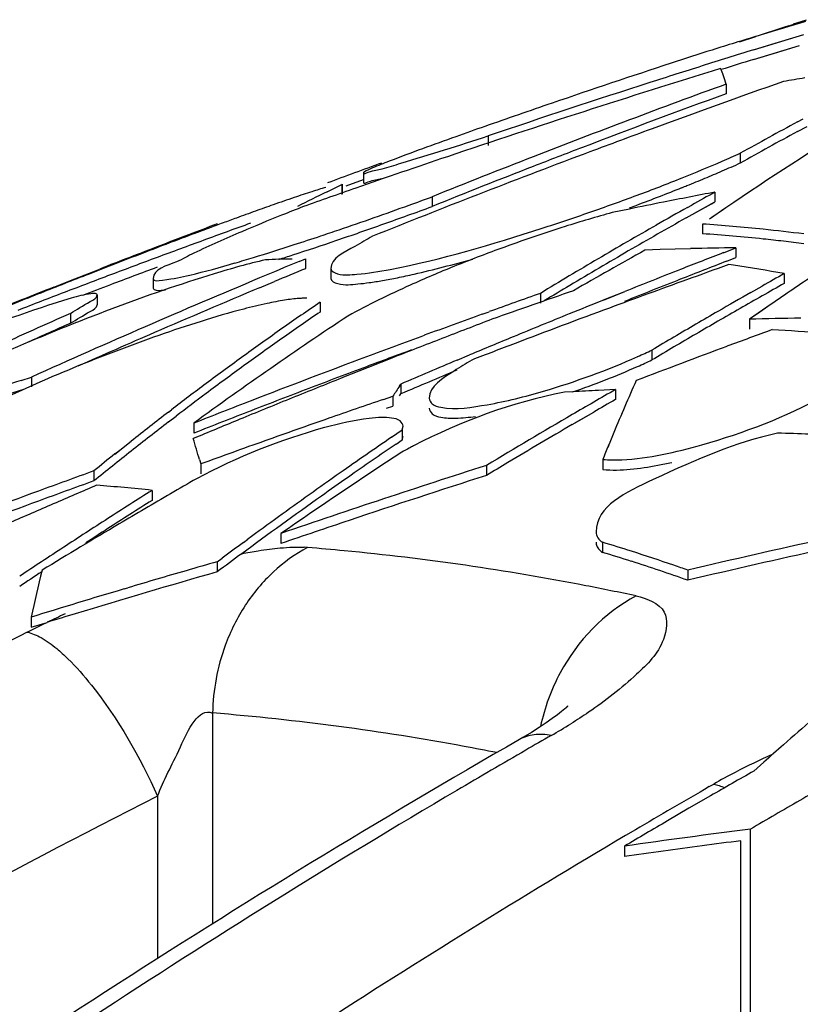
# Model space of a CAD drawing. Header units: millimetres. Extents: x 0 to 297, y 0 to 210.
# Tile 77 of 108: x 197.59 to 200.14, y 169.24 to 172.46. Entities that reach past the tile are written whole.
import ezdxf

# ---------------------------------------------------------------- set-up
doc = ezdxf.new("R2010")
doc.units = ezdxf.units.MM
doc.header["$LTSCALE"] = 16.335
doc.layers.get('0').update_dxf_attribs({"linetype": 'CONTINUOUS'})
doc.layers.add('08_SURFACES', color=7, linetype='CONTINUOUS')

msp = doc.modelspace()

# ---------------------------------------------------------------- linework, layer by layer
at = {"color": 9, "linetype": 'Continuous'}
for p, q in [((198.216, 170.1926), (198.216, 169.5036)), ((199.8393, 169.9519), (199.8537, 169.9603)), ((199.8393, 169.952), (199.8537, 169.9603)), ((198.0358, 169.9208), (198.0358, 169.3901))]:
    msp.add_line(p, q, dxfattribs=at)
at = {"color": 7, "linetype": 'Continuous'}
msp.add_line((199.2191, 170.1061), (199.2191, 170.106), dxfattribs=at)
msp.add_lwpolyline([(199.3707, 170.2081), (199.3728, 170.2108), (199.3767, 170.2153), (199.377, 170.2157), (199.3737, 170.2125), (199.3669, 170.2064), (199.3567, 170.1977), (199.3429, 170.1868), (199.326, 170.1743), (199.3063, 170.1604), (199.2838, 170.1454), (199.2583, 170.1294), (199.2302, 170.1125), (199.2191, 170.1061)], dxfattribs=at)
at = {"color": 9, "linetype": 'Continuous'}
for centre, radius, start, end in [((197.8657, 162.5692), 8.1909, 84.53014, 85.37333), ((197.8509, 162.4386), 8.3224, 79.0239, 84.51458), ((197.8189, 162.2644), 8.4995, 77.9008, 79.03567), ((198.8506, 170.1995), 0.6305, 146.8296, 153.4776), ((212.4139, 141.2903), 32.7085, 116.91036, 118.38316), ((198.8692, 170.1901), 0.6514, 153.4693, 159.9857), ((197.5559, 162.0641), 8.1553, 79.52931, 85.35697), ((198.2796, 171.9394), 2.098, 299.8163, 301.8534), ((213.9278, 144.6549), 29.3553, 119.8363, 120.02403), ((213.961, 144.5975), 29.4215, 120.02415, 120.53181), ((197.529, 161.9085), 8.3131, 78.79084, 79.54176), ((214.2583, 144.1107), 29.992, 120.5486, 125.90054), ((214.4868, 144.5744), 29.3013, 119.99293, 120.54), ((212.6946, 141.0516), 32.3777, 116.91988, 122.8628), ((214.7408, 144.1561), 29.7907, 120.55188, 125.10838)]:
    msp.add_arc(centre, radius, start, end, dxfattribs=at)
at = {"color": 7, "linetype": 'Continuous'}
msp.add_arc((214.1689, 144.063), 30.0289, 119.85763, 125.90367, dxfattribs=at)
at = {"color": 9, "linetype": 'Continuous'}
for points in [[(198.5264, 170.7334), (198.4859, 170.712), (198.4481, 170.6847), (198.4145, 170.6535)], [(198.4145, 170.6535), (198.3797, 170.6213), (198.3488, 170.5843), (198.3228, 170.5445)], [(199.6004, 170.575), (199.4959, 170.5209), (199.4076, 170.4277), (199.3521, 170.3239)], [(198.2571, 170.4131), (198.2315, 170.3428), (198.2175, 170.2673), (198.216, 170.1926)], [(199.3521, 170.3239), (199.3227, 170.2691), (199.301, 170.2095), (199.2875, 170.1487)]]:
    msp.add_open_spline(points, degree=3, dxfattribs=at)
for points, knots in [([(199.6004, 170.575), (199.6348, 170.5677), (199.7113, 170.5385), (199.6926, 170.4065), (199.5896, 170.3041), (199.5001, 170.2322), (199.4448, 170.1949)], [0, 0, 0, 0, 0.195868, 0.362689, 0.628259, 1, 1, 1, 1]), ([(197.6101, 170.4571), (197.626, 170.4536), (197.6604, 170.4381), (197.6905, 170.4163), (197.7065, 170.403)], [0, 0, 0, 0, 0.437514, 1, 1, 1, 1]), ([(197.7065, 170.403), (197.7127, 170.3979), (197.7251, 170.3871), (197.7371, 170.3758), (197.7432, 170.3698)], [0, 0, 0, 0, 0.48498, 1, 1, 1, 1]), ([(197.7432, 170.3698), (197.7706, 170.3429), (197.8884, 170.2073), (197.9783, 170.0493), (198.0358, 169.9208)], [0, 0, 0, 0, 0.214434, 1, 1, 1, 1]), ([(198.0358, 169.9208), (198.0576, 169.9759), (198.1, 170.052), (198.1688, 170.2115), (198.216, 170.1926)], [0, 0, 0, 0, 0.538279, 1, 1, 1, 1]), ([(199.4448, 170.1949), (199.4353, 170.1885), (199.4162, 170.1758), (199.3967, 170.1635), (199.3868, 170.1574)], [0, 0, 0, 0, 0.493375, 1, 1, 1, 1]), ([(199.3228, 170.1191), (199.3045, 170.1227), (199.2685, 170.1252), (199.2336, 170.1144), (199.2191, 170.1061)], [0, 0, 0, 0, 0.527674, 1, 1, 1, 1])]:
    msp.add_open_spline(points, degree=3, knots=knots, dxfattribs=at)
at = {"layer": '08_SURFACES', "color": 7, "linetype": 'Continuous'}
for p, q in [((200.1147, 172.4451), (200.1568, 172.4585)), ((200.0991, 172.4386), (200.1152, 172.4438)), ((200.0991, 172.4386), (200.1152, 172.4438)), ((199.9382, 172.3862), (199.9918, 172.4038)), ((199.9382, 172.3862), (199.9918, 172.4037)), ((199.9833, 172.3596), (200.1481, 172.4101)), ((200.0441, 172.3783), (200.1343, 172.4059)), ((199.8577, 172.3622), (199.8485, 172.3593)), ((199.8577, 172.3621), (199.8486, 172.3591)), ((199.9833, 172.3595), (200.0441, 172.3783)), ((199.9833, 172.3282), (200.1343, 172.3745)), ((199.9833, 172.3282), (200.0528, 172.3496)), ((200.0528, 172.3496), (200.1343, 172.3746)), ((199.8944, 172.2478), (199.8944, 172.2164)), ((200.1277, 172.1243), (200.1464, 172.1344)), ((200.1277, 172.1244), (200.1464, 172.1343)), ((200.1277, 172.0928), (200.1595, 172.1098)), ((200.1277, 172.0928), (200.1595, 172.1097)), ((199.1164, 172.0785), (199.1164, 172.0469)), ((199.4484, 172.0262), (199.4274, 172.0184)), ((199.4484, 172.0262), (199.4274, 172.0184)), ((199.9406, 172.0218), (199.9406, 171.9901)), ((198.6527, 171.9158), (198.7094, 171.9366)), ((198.7093, 171.9586), (198.7093, 171.9269)), ((198.5902, 171.8962), (198.6144, 171.9078)), ((198.6144, 171.9078), (198.6385, 171.9193)), ((198.6274, 171.914), (198.6385, 171.9193)), ((198.6385, 171.9193), (198.6393, 171.9208)), ((198.6385, 171.9193), (198.6385, 171.8875)), ((198.6393, 171.9208), (198.6393, 171.889)), ((198.934, 171.88), (198.934, 171.8482)), ((199.8577, 171.8949), (199.8577, 171.8631)), ((199.5781, 171.8395), (199.5222, 171.828)), ((199.7638, 171.8107), (199.8577, 171.8631)), ((199.7685, 171.8451), (199.782, 171.8527)), ((199.7685, 171.8451), (199.7821, 171.8527)), ((199.7956, 171.8285), (199.8462, 171.8567)), ((199.8932, 171.8432), (199.84, 171.8067)), ((199.8462, 171.8567), (199.8577, 171.8631)), ((199.8932, 171.8432), (199.8783, 171.8331)), ((199.7638, 171.8107), (199.7956, 171.8285)), ((199.8549, 171.8171), (199.84, 171.8068)), ((199.8783, 171.8331), (199.8549, 171.8171)), ((199.8167, 171.7907), (199.8167, 171.7588)), ((199.6786, 171.707), (199.6291, 171.705)), ((199.6786, 171.707), (199.6291, 171.705)), ((199.7281, 171.7086), (199.6786, 171.707)), ((199.7777, 171.71), (199.7281, 171.7086)), ((199.7777, 171.71), (199.7281, 171.7086)), ((199.8858, 171.697), (199.9265, 171.7128)), ((199.8858, 171.697), (199.9265, 171.7128)), ((199.9265, 171.7128), (199.9265, 171.6808)), ((198.4988, 171.6683), (198.5193, 171.6768)), ((198.4989, 171.6683), (198.5193, 171.6768)), ((198.5193, 171.6768), (198.5193, 171.6448)), ((199.8965, 171.6691), (199.9265, 171.6808)), ((199.8965, 171.6692), (199.9265, 171.6808)), ((197.7656, 171.6116), (197.8471, 171.6436)), ((197.7656, 171.6116), (197.8472, 171.6433)), ((198.6028, 171.645), (198.6028, 171.6129)), ((199.918, 171.6557), (199.9032, 171.6579)), ((197.6972, 171.5846), (197.7656, 171.6116)), ((197.6973, 171.5843), (197.7656, 171.6116)), ((198.0216, 171.613), (198.0216, 171.5809)), ((200.0845, 171.6286), (200.0845, 171.5965)), ((198.3694, 171.5823), (198.4185, 171.6028)), ((198.3694, 171.5823), (198.4185, 171.6028)), ((199.9755, 171.5669), (200.0121, 171.5878)), ((199.9755, 171.567), (200.0121, 171.5878)), ((197.8388, 171.5592), (197.8388, 171.5271)), ((199.2874, 171.5641), (199.2874, 171.532)), ((199.494, 171.5423), (199.5638, 171.5704)), ((199.494, 171.5424), (199.5638, 171.5704)), ((198.5676, 171.5353), (198.5676, 171.5031)), ((200.0412, 171.5283), (199.9705, 171.4793)), ((200.0412, 171.5283), (200.0048, 171.5031)), ((197.7513, 171.4986), (197.7513, 171.4664)), ((199.0974, 171.496), (199.1201, 171.5042)), ((199.0974, 171.496), (199.1202, 171.5042)), ((200.0048, 171.5031), (199.9705, 171.4793)), ((199.9705, 171.4793), (199.9705, 171.4471)), ((198.8018, 171.3525), (198.6389, 171.2878)), ((198.8018, 171.3525), (198.7244, 171.3219)), ((199.0152, 171.3457), (199.056, 171.3628)), ((199.0152, 171.3456), (199.0561, 171.3627)), ((199.6519, 171.3788), (199.6519, 171.3465)), ((198.7244, 171.3219), (198.6389, 171.2878)), ((197.5907, 171.2797), (197.6236, 171.2905)), ((197.5907, 171.2797), (197.6236, 171.2905)), ((197.6236, 171.2905), (197.6236, 171.2581)), ((198.8268, 171.2611), (198.8312, 171.2677)), ((198.8268, 171.2611), (198.8312, 171.2677)), ((198.8312, 171.2677), (198.8312, 171.2353)), ((198.7749, 171.2177), (198.8054, 171.2282)), ((198.7749, 171.2177), (198.8054, 171.2282)), ((198.8054, 171.2282), (198.8054, 171.1957)), ((198.8268, 171.2287), (198.8312, 171.2353)), ((198.8268, 171.2287), (198.8312, 171.2353)), ((199.3934, 171.2423), (199.3656, 171.2407)), ((199.5326, 171.2495), (199.4769, 171.2468)), ((199.5326, 171.2495), (199.5326, 171.2171)), ((198.7848, 171.1886), (198.8054, 171.1957)), ((198.0719, 171.1762), (198.0816, 171.1837)), ((198.0719, 171.1763), (198.0816, 171.1836)), ((198.0719, 171.1438), (198.0971, 171.1631)), ((198.0719, 171.1438), (198.0972, 171.1629)), ((199.4025, 171.1417), (199.4617, 171.1762)), ((199.4166, 171.15), (199.4617, 171.1762)), ((198.1545, 171.1398), (198.1545, 171.1072)), ((198.836, 171.118), (198.8383, 171.1295)), ((199.391, 171.1351), (199.4166, 171.15)), ((198.1721, 171.0974), (198.1528, 171.0894)), ((198.1721, 171.0973), (198.1528, 171.0894)), ((198.8007, 171.0938), (198.836, 171.118)), ((198.8007, 171.0939), (198.836, 171.118)), ((198.836, 171.118), (198.836, 171.0854)), ((198.836, 171.0854), (198.8383, 171.097)), ((197.8969, 171.039), (197.9494, 171.081)), ((197.9128, 171.052), (197.9494, 171.081)), ((198.8159, 171.0717), (198.836, 171.0854)), ((198.8159, 171.0717), (198.836, 171.0854)), ((197.8969, 171.0393), (197.9128, 171.052)), ((198.1731, 171.0206), (198.1771, 171.0065)), ((198.1731, 171.0206), (198.1771, 171.0065)), ((198.1771, 171.0065), (198.1771, 170.9738)), ((199.1109, 171.0016), (199.1109, 170.9689)), ((199.4914, 171.0214), (199.4914, 170.9888)), ((197.8276, 170.9836), (197.8276, 170.9509)), ((198.0181, 170.9202), (198.0181, 170.8875)), ((198.439, 170.7792), (198.439, 170.7463)), ((198.3167, 170.7501), (198.331, 170.7606)), ((198.3167, 170.7501), (198.331, 170.7606)), ((199.4907, 170.7506), (199.4907, 170.7177)), ((198.2313, 170.6869), (198.2473, 170.6988)), ((198.2313, 170.6869), (198.2473, 170.6988)), ((198.2313, 170.6869), (198.2313, 170.6539)), ((199.7691, 170.6595), (199.7691, 170.6265)), ((197.9265, 170.5981), (197.939, 170.6018)), ((197.6226, 170.5059), (197.6226, 170.4728)), ((197.6226, 170.4728), (197.6748, 170.4889)), ((200.0174, 170.0318), (199.9849, 170.0029)), ((200.0174, 170.0318), (199.9849, 170.0029)), ((199.8435, 169.9219), (199.773, 169.8811)), ((199.773, 169.8811), (199.7026, 169.84)), ((199.9736, 165.265), (199.9736, 169.8128)), ((199.9426, 165.3545), (199.9426, 169.775)), ((199.562, 169.7574), (199.562, 169.7234))]:
    msp.add_line(p, q, dxfattribs=at)
at = {"layer": '08_SURFACES', "color": 9, "linetype": 'Continuous'}
msp.add_lwpolyline([(197.6101, 170.4571), (197.621, 170.4626), (197.6318, 170.468), (197.6426, 170.4733), (197.6534, 170.4786), (197.6641, 170.4838), (197.6748, 170.4889)], dxfattribs=at)
at = {"layer": '08_SURFACES', "color": 7, "linetype": 'Continuous'}
for centre, radius, start, end in [((204.1454, 158.7878), 14.2354, 106.28188, 106.89269), ((208.3559, 146.8295), 26.9072, 107.87026, 108.11042), ((204.1701, 158.7063), 14.3207, 106.89273, 107.52567), ((204.1971, 158.621), 14.4101, 107.56391, 108.12258), ((210.0899, 139.7034), 34.1843, 107.19649, 107.49086), ((210.0896, 139.7031), 34.1545, 107.21143, 107.39693), ((209.6773, 140.3703), 33.3987, 107.0647, 108.67458), ((210.3722, 139.8813), 34.141, 108.18937, 108.87793), ((210.0918, 139.6974), 34.1906, 107.49086, 107.79073), ((210.0966, 139.6825), 34.2063, 107.79078, 108.72336), ((211.0215, 141.1767), 32.9489, 109.39213, 110.19066), ((201.9525, 161.191), 11.2224, 99.23217, 99.59763), ((210.3468, 143.5199), 30.5704, 109.9935, 111.25738), ((210.3418, 143.5286), 30.5309, 110.01037, 110.95112), ((208.3612, 145.7433), 27.9436, 108.86524, 109.34244), ((205.9233, 162.9896), 10.7121, 121.48238, 124.25863), ((206.3895, 160.481), 13.2204, 118.27145, 119.19607), ((211.032, 141.148), 32.9794, 110.19059, 110.56305), ((206.3913, 160.4569), 13.2146, 118.29383, 119.219), ((210.3626, 143.4738), 30.5896, 110.95094, 111.27472), ((209.6893, 140.3345), 33.4365, 108.67443, 109.2171), ((211.0495, 141.1017), 33.029, 110.60211, 111.88402), ((210.3797, 143.435), 30.6614, 111.25711, 111.91884), ((197.7694, 176.9077), 5.3467, 291.7492, 293.27), ((198.2297, 175.8336), 4.1782, 293.291, 294.1725), ((211.8395, 136.1223), 38.1752, 110.02367, 110.30661), ((210.3801, 143.4291), 30.6376, 111.27481, 111.93764), ((198.2284, 175.8013), 4.1781, 293.3065, 294.1924), ((197.2763, 178.1388), 6.673, 290.40997, 291.76487), ((209.6939, 140.3213), 33.4504, 109.21708, 109.52678), ((197.2738, 178.1078), 6.6745, 290.42179, 291.77639), ((197.525, 177.4735), 5.9924, 291.79528, 291.96526), ((200.7024, 165.3524), 6.892, 108.78857, 109.39217), ((200.8006, 167.3358), 5.0679, 115.8596, 117.0802), ((194.3476, 184.3246), 13.2629, 289.88172, 290.23113), ((197.0376, 178.7742), 7.3517, 289.78784, 290.42703), ((203.7338, 151.572), 20.6892, 100.7982, 101.27171), ((207.7013, 157.7218), 16.1987, 118.96077, 119.26697), ((201.8811, 163.2698), 9.2155, 111.43653, 111.91438), ((194.5129, 183.8591), 12.7689, 288.80713, 289.8947), ((194.346, 184.2854), 13.2565, 289.88237, 290.24865), ((196.9692, 178.964), 7.5534, 289.16299, 289.78858), ((203.7403, 151.5392), 20.7227, 101.27167, 101.58704), ((197.0716, 178.644), 7.2476, 290.23771, 290.44071), ((207.7574, 157.6217), 16.3135, 119.32193, 119.73444), ((203.3803, 157.8598), 14.8488, 110.03222, 110.2124), ((201.146, 165.0868), 7.2555, 111.88398, 112.99796), ((194.4102, 184.1047), 13.0647, 289.15812, 289.88725), ((197.0512, 178.7186), 7.2947, 287.8957, 288.5385), ((200.6243, 167.8068), 4.1695, 105.3273, 107.5396), ((196.9712, 178.9577), 7.5468, 288.53717, 289.1643), ((207.76, 157.5989), 16.3069, 119.364, 119.74505), ((210.7612, 138.6059), 35.472, 110.68633, 111.01007), ((204.5209, 154.774), 18.1387, 110.37873, 110.5364), ((209.5294, 140.7481), 33, 109.82028, 110.10297), ((203.9885, 156.2076), 16.6094, 110.21204, 110.37902), ((194.9954, 182.4487), 11.2782, 288.47536, 288.79671), ((200.802, 167.2359), 4.7674, 107.5081, 108.8403), ((207.8129, 157.5246), 16.4253, 119.73441, 120.1176), ((199.4113, 165.9302), 5.8745, 84.0956, 86.04289), ((199.4071, 165.8895), 5.9153, 82.80389, 84.096), ((210.4969, 139.13), 34.8851, 110.71417, 111.01052), ((195.3922, 181.2587), 10.0238, 287.95946, 288.47978), ((194.7406, 183.1549), 12.0591, 288.77554, 289.15591), ((200.862, 167.0588), 4.9544, 108.8352, 110.1221), ((207.8132, 157.5058), 16.4141, 119.74506, 120.12697), ((199.4113, 165.9038), 5.869, 84.08997, 86.03913), ((199.4082, 165.8728), 5.9001, 83.44354, 84.09091), ((210.7616, 138.6049), 35.473, 111.01007, 111.35008), ((209.5337, 140.7362), 33.0126, 110.10297, 110.38523), ((196.0935, 179.084), 7.7388, 286.94605, 287.98418), ((195.2779, 181.5661), 10.3819, 287.95412, 288.79007), ((200.8065, 167.2066), 4.7965, 110.1072, 112.0634), ((207.868, 157.4297), 16.535, 120.1176, 120.49842), ((200.0275, 162.1254), 9.588, 90.60392, 91.49307), ((199.406, 165.8539), 5.9192, 82.79756, 83.44353), ((210.4991, 139.1243), 34.8912, 111.01052, 111.3224), ((209.5384, 140.7238), 33.0259, 110.38524, 110.66706), ((196.7211, 177.0308), 5.5919, 286.2836, 286.9272), ((198.5271, 168.6745), 3.0023, 90.979, 92.6372), ((195.8136, 179.9201), 8.6509, 287.62007, 287.93988), ((207.9245, 157.3338), 16.6464, 120.49842, 120.87686), ((208.7981, 155.2298), 18.8548, 119.09728, 119.91387), ((207.8683, 157.4108), 16.5239, 120.12697, 120.5097), ((211.9803, 140.4781), 33.4799, 111.17693, 111.43471), ((209.5386, 140.7209), 32.9986, 110.40289, 110.68502), ((210.9028, 141.7338), 32.4027, 112.50772, 112.75584), ((210.9012, 141.7344), 32.3719, 112.48801, 112.68117), ((200.5591, 167.8125), 4.1421, 112.04, 114.1874), ((207.9254, 157.314), 16.6363, 120.50971, 120.89322), ((211.9855, 140.465), 33.4939, 111.43471, 111.76891), ((211.9804, 140.4759), 33.4521, 111.17569, 111.45481), ((211.631, 138.7591), 34.9267, 109.62023, 109.86125), ((199.0996, 166.1116), 5.6042, 79.8783, 81.6027), ((210.9279, 141.6747), 32.4669, 112.75625, 114.19106), ((210.5008, 139.12), 34.8958, 111.32239, 111.60052), ((209.5433, 140.7107), 33.0399, 110.66706, 110.94846), ((198.3366, 173.9868), 2.4204, 281.528, 282.8443), ((207.982, 157.2375), 16.7585, 120.87686, 121.25296), ((211.9857, 140.4623), 33.4667, 111.45481, 111.79014), ((210.1078, 153.777), 20.473, 119.31336, 119.54585), ((208.6624, 158.9997), 15.2082, 123.88547, 124.20907), ((210.7632, 138.6008), 35.4775, 111.61028, 111.97887), ((209.5426, 140.7103), 33.01, 110.68501, 110.85612), ((210.9164, 141.6984), 32.411, 112.77545, 113.43566), ((207.9801, 157.2225), 16.7429, 120.89317, 121.22725), ((211.6322, 138.7557), 34.9303, 109.86126, 110.30167), ((210.11, 153.7583), 20.4625, 119.33689, 119.56952), ((210.5027, 139.1152), 34.901, 111.60053, 111.8942), ((209.548, 140.6986), 33.0529, 110.94846, 111.22945), ((211.0972, 138.3096), 35.2893, 109.55162, 109.8401), ((210.9086, 138.2808), 35.2265, 109.07687, 109.53571), ((210.1649, 153.6766), 20.5885, 119.66351, 120.00928), ((210.1588, 153.6723), 20.5614, 119.5697, 120.03337), ((208.7237, 158.9096), 15.3172, 124.20907, 124.53061), ((204.5208, 162.8031), 10.5684, 124.28409, 125.10734), ((211.6339, 138.7513), 34.935, 110.30167, 110.84119), ((211.9918, 140.4491), 33.511, 111.89755, 112.10486), ((209.1367, 145.8715), 28.0424, 113.95435, 114.49793), ((205.7974, 160.6877), 12.9482, 123.46036, 124.80951), ((204.5235, 162.7753), 10.5663, 124.30989, 125.13331), ((211.0976, 138.3085), 35.2905, 109.87931, 110.20684), ((211.9968, 140.437), 33.5241, 112.10487, 112.4426), ((210.2064, 153.6048), 20.6715, 120.00921, 120.24007), ((200.3257, 158.7934), 12.6909, 90.84542, 91.60395), ((209.1301, 145.8789), 28.0035, 113.97486, 114.28611), ((204.6571, 162.6092), 10.8054, 125.10733, 125.91668), ((211.6083, 138.8301), 34.953, 110.91793, 111.20569), ((210.2574, 153.5174), 20.7726, 120.24026, 120.70038), ((210.2087, 153.5859), 20.6611, 120.03318, 120.26423), ((210.9335, 141.6588), 32.4541, 113.43563, 113.91927), ((204.66, 162.5813), 10.8035, 125.1333, 125.9429), ((211.0974, 138.3091), 35.2898, 110.20684, 110.53426), ((211.6098, 138.8263), 34.957, 111.20569, 111.49319), ((212.0025, 140.4232), 33.5391, 112.4426, 112.70647), ((210.2427, 153.5277), 20.7285, 120.26423, 120.49475), ((211.937, 139.0076), 34.5491, 110.13384, 110.39469), ((199.4772, 161.9561), 9.5062, 85.55464, 86.5769), ((211.6351, 138.748), 34.9385, 110.84118, 111.09014), ((211.9391, 139.002), 34.555, 110.3947, 110.92112), ((210.277, 153.4694), 20.7961, 120.49475, 120.72476), ((204.7996, 162.4124), 11.0483, 125.91666, 126.71239), ((211.0977, 138.3082), 35.2907, 110.53427, 111.18874), ((211.0973, 138.3093), 35.2594, 110.29828, 110.55282), ((198.593, 173.6411), 2.498, 286.3785, 293.9055), ((198.7507, 173.2857), 2.1091, 293.8995, 295.2943), ((204.8028, 162.3844), 11.0467, 125.94288, 126.73895), ((211.0974, 138.3089), 35.2597, 110.55282, 110.88043), ((212.0091, 140.4074), 33.5562, 112.7821, 113.1234), ((198.5844, 173.6313), 2.5221, 288.6872, 293.8749), ((198.7503, 173.2524), 2.1084, 293.9185, 295.3159), ((206.0431, 160.3343), 13.3787, 124.80955, 126.13129), ((211.6121, 138.8205), 34.9632, 111.78045, 112.06746), ((212.0094, 140.4047), 33.529, 112.80348, 113.14374), ((205.6804, 146.5205), 26.0473, 108.09391, 108.39295), ((204.9434, 162.2195), 11.289, 126.71217, 127.43325), ((204.0397, 167.8454), 6.2322, 146.76482, 147.12671), ((207.0272, 167.9926), 8.1216, 156.13179, 157.43218), ((205.6805, 146.512), 26.0247, 108.09441, 108.41231), ((204.9371, 162.2043), 11.2715, 126.73841, 127.36163), ((211.0978, 138.3079), 35.2608, 110.88042, 111.20788), ((200.1599, 157.7109), 13.5531, 92.88842, 93.24194), ((211.1149, 151.0656), 23.271, 119.84897, 120.05029), ((211.0976, 138.3086), 35.2904, 111.18874, 111.51583), ((211.6136, 138.8167), 34.9674, 112.06746, 112.35424), ((209.9372, 138.674), 34.4048, 108.93162, 109.2475), ((211.1425, 151.0179), 23.3261, 120.05029, 120.25089), ((211.1171, 151.0492), 23.2582, 119.87331, 120.07494), ((205.1068, 162.0064), 11.5575, 127.49465, 128.26364), ((211.0976, 138.3085), 35.2601, 111.20788, 111.53521), ((211.2125, 150.8984), 23.4646, 120.25149, 121.04675), ((205.1106, 161.978), 11.5565, 127.52163, 128.2911), ((211.6146, 138.8142), 34.9701, 112.35424, 112.60661), ((209.938, 138.6718), 34.4072, 109.2475, 109.6173), ((211.2007, 150.9059), 23.4242, 120.2761, 120.874), ((199.121, 169.164), 2.0339, 105.3605, 118.0992), ((207.7225, 167.7012), 8.8756, 157.41758, 157.72315), ((199.6824, 158.3708), 12.7421, 87.35034, 88.29189), ((194.0597, 169.845), 4.2781, 15.9501, 16.91), ((209.9387, 138.6696), 34.4095, 109.6173, 109.80231), ((209.0168, 156.2009), 18.0601, 124.449, 125.09806), ((209.0037, 156.202), 18.025, 124.41651, 125.02067), ((199.5758, 169.7068), 1.5299, 117.3484, 117.9413), ((208.0112, 167.5829), 9.1875, 157.72312, 158.02144), ((205.2746, 161.7702), 11.8213, 128.29109, 129.04766), ((205.3067, 161.7538), 11.8797, 128.59006, 129.01867), ((209.9391, 138.6685), 34.4106, 109.80231, 109.9874), ((209.9251, 154.1207), 20.2345, 123.23761, 124.5864), ((199.5165, 169.8181), 1.4038, 117.9331, 119.0789), ((209.335, 138.9872), 33.6074, 107.71127, 108.91798), ((211.2578, 150.8101), 23.5357, 120.87369, 121.07146), ((199.4158, 172.3731), 1.3942, 280.5356, 282.4527), ((209.2239, 139.3643), 33.6103, 109.82031, 110.14853), ((209.1248, 156.047), 18.2482, 125.09762, 125.48614), ((209.3341, 138.9892), 33.574, 107.72783, 108.53271), ((209.224, 139.363), 33.5809, 109.8386, 110.16702), ((211.5912, 138.7269), 35.0236, 113.1237, 113.37546), ((197.4416, 165.5968), 5.3546, 83.819, 85.7674), ((210.5611, 149.4529), 24.823, 119.96396, 120.18903), ((209.101, 156.0629), 18.1947, 125.02026, 125.35791), ((209.2278, 139.3538), 33.6215, 110.14854, 110.8019), ((209.3978, 152.9118), 21.3026, 122.28912, 122.75045), ((210.6052, 149.3772), 24.9106, 120.18916, 120.63825), ((209.2462, 155.8592), 18.4448, 125.35943, 126.3593), ((209.2082, 155.93), 18.3918, 125.48614, 125.87183), ((209.2279, 139.3525), 33.592, 110.16704, 110.82096), ((211.5924, 138.724), 35.0269, 113.37546, 113.6267), ((209.3809, 152.9236), 21.256, 122.3149, 122.54598), ((209.4207, 152.8613), 21.3298, 122.54598, 122.77652), ((210.6806, 149.2502), 25.0584, 120.63848, 121.30958), ((209.478, 152.7871), 21.4508, 122.75046, 123.20958), ((209.2935, 155.8121), 18.5374, 125.87182, 126.25469), ((209.3364, 138.9822), 33.5814, 108.5327, 108.93576), ((209.4608, 152.799), 21.4039, 122.77652, 123.00652), ((209.3792, 155.6952), 18.6823, 126.30888, 126.57367), ((197.5793, 164.4473), 6.5867, 72.27225, 73.13064), ((206.668, 141.3731), 30.088, 102.39134, 103.25527), ((209.5604, 152.6612), 21.6013, 123.20958, 123.6665), ((209.392, 155.6603), 18.6915, 126.35776, 126.66263), ((197.579, 164.4198), 6.5816, 72.25464, 73.11449), ((197.5502, 164.3565), 6.6821, 71.0187, 72.27121), ((206.668, 141.3697), 30.0592, 102.4032, 103.26833), ((206.292, 142.4665), 29.3491, 105.9412, 106.14774), ((197.5559, 164.3476), 6.6575, 71.41423, 72.25465), ((209.5845, 152.6102), 21.6297, 123.46465, 123.6933), ((207.754, 168.2051), 10.3894, 166.33605, 167.2051), ((206.2997, 142.436), 29.3488, 105.95694, 106.90117), ((206.2968, 142.4498), 29.3665, 106.14776, 106.53525), ((197.5308, 164.2729), 6.7363, 70.59316, 71.41424), ((197.5246, 164.2816), 6.7613, 70.61208, 71.02031), ((206.3058, 142.4198), 29.3977, 106.56071, 107.17963), ((206.3558, 142.2508), 29.5423, 106.90091, 107.08861), ((199.2271, 167.2486), 3.5928, 114.5543, 115.5875), ((213.5295, 154.7979), 20.3629, 130.97103, 131.32967), ((213.6258, 154.6884), 20.5087, 131.32953, 131.57051), ((214.525, 144.4695), 29.3831, 119.65954, 119.97724), ((214.7215, 144.6219), 29.1904, 119.79811, 119.97993), ((214.7377, 144.5939), 29.2228, 119.97993, 120.16259), ((214.5803, 144.3741), 29.4934, 120.29445, 120.61118), ((214.7539, 144.566), 29.2551, 120.16259, 120.34609), ((203.0794, 145.1742), 24.8336, 97.18436, 98.1426), ((203.0781, 145.1768), 24.7972, 97.2641, 97.56014), ((203.0803, 145.1599), 24.8142, 97.56017, 98.15121)]:
    msp.add_arc(centre, radius, start, end, dxfattribs=at)
at = {"layer": '08_SURFACES', "color": 9, "linetype": 'Continuous'}
for centre, radius, start, end in [((198.4971, 170.3699), 0.3648, 85.3946, 87.1027), ((200.8871, 168.1492), 2.0853, 113.7721, 117.5197), ((200.7987, 168.3196), 1.8934, 117.5277, 119.9386)]:
    msp.add_arc(centre, radius, start, end, dxfattribs=at)
at = {"layer": '08_SURFACES', "color": 7, "linetype": 'Continuous'}
for points, knots in [([(199.8944, 172.2478), (199.8916, 172.257), (199.886, 172.2741), (199.8796, 172.2909), (199.8764, 172.2986)], [0, 0, 0, 0, 0.536176, 1, 1, 1, 1]), ([(199.1059, 172.1096), (199.0742, 172.0985), (198.9695, 172.0614), (198.865, 172.0237), (198.7927, 171.9957)], [0, 0, 0, 0, 0.302154, 1, 1, 1, 1]), ([(198.7698, 171.9714), (198.7904, 171.9771), (198.9065, 172.0111), (199.0217, 172.048), (199.1164, 172.0785)], [0, 0, 0, 0, 0.176705, 1, 1, 1, 1]), ([(198.7927, 171.9957), (198.7746, 171.9886), (198.7477, 171.9774), (198.7203, 171.9665), (198.712, 171.9611)], [0, 0, 0, 0, 0.663137, 1, 1, 1, 1]), ([(198.7094, 171.9586), (198.7094, 171.9535), (198.7428, 171.9684), (198.7549, 171.9673), (198.7698, 171.9714)], [0, 0, 0, 0, 0.247507, 1, 1, 1, 1]), ([(199.7664, 171.9162), (199.7861, 171.9241), (199.8245, 171.9398), (199.8628, 171.956), (199.8815, 171.9641)], [0, 0, 0, 0, 0.510318, 1, 1, 1, 1]), ([(198.712, 171.9611), (198.7113, 171.9607), (198.7104, 171.96), (198.7093, 171.959), (198.7094, 171.9586)], [0, 0, 0, 0, 0.668905, 1, 1, 1, 1]), ([(198.7094, 171.9269), (198.7094, 171.9219), (198.7421, 171.9363), (198.7538, 171.9353), (198.7684, 171.9393)], [0, 0, 0, 0, 0.247412, 1, 1, 1, 1]), ([(198.5859, 171.9105), (198.5707, 171.906), (198.5362, 171.8951), (198.5019, 171.8837), (198.4827, 171.8771)], [0, 0, 0, 0, 0.439166, 1, 1, 1, 1]), ([(198.4141, 171.8534), (198.3948, 171.8466), (198.3546, 171.8324), (198.3146, 171.8179), (198.2938, 171.8103)], [0, 0, 0, 0, 0.48062, 1, 1, 1, 1]), ([(198.6876, 171.6267), (198.7241, 171.6297), (198.9298, 171.664), (199.1296, 171.7242), (199.2927, 171.7768)], [0, 0, 0, 0, 0.176186, 1, 1, 1, 1]), ([(198.7387, 171.7506), (198.7191, 171.7401), (198.6748, 171.7108), (198.6027, 171.6805), (198.6028, 171.645)], [0, 0, 0, 0, 0.384558, 1, 1, 1, 1]), ([(198.389, 171.6736), (198.3326, 171.6609), (198.0496, 171.5799), (197.7747, 171.4736), (197.5576, 171.3805)], [0, 0, 0, 0, 0.19655, 1, 1, 1, 1]), ([(198.1546, 171.6954), (198.1356, 171.6863), (198.096, 171.6607), (198.0215, 171.6442), (198.0216, 171.613)], [0, 0, 0, 0, 0.40341, 1, 1, 1, 1]), ([(198.6028, 171.645), (198.6028, 171.6359), (198.6399, 171.6195), (198.6665, 171.6251), (198.6876, 171.6267)], [0, 0, 0, 0, 0.300856, 1, 1, 1, 1]), ([(198.0216, 171.613), (198.0216, 171.6025), (198.0867, 171.6119), (198.1123, 171.6167), (198.1419, 171.6237)], [0, 0, 0, 0, 0.255667, 1, 1, 1, 1]), ([(198.6028, 171.6129), (198.6028, 171.6036), (198.6417, 171.5873), (198.669, 171.5931), (198.6908, 171.595)], [0, 0, 0, 0, 0.298968, 1, 1, 1, 1]), ([(198.7714, 171.606), (198.7794, 171.6073), (198.7957, 171.6103), (198.812, 171.6135), (198.8204, 171.6152)], [0, 0, 0, 0, 0.486102, 1, 1, 1, 1]), ([(198.0216, 171.5809), (198.0216, 171.5769), (198.0409, 171.5718), (198.0522, 171.5747), (198.0623, 171.576)], [0, 0, 0, 0, 0.282164, 1, 1, 1, 1]), ([(198.6908, 171.595), (198.7033, 171.596), (198.7303, 171.5992), (198.7571, 171.6035), (198.7714, 171.606)], [0, 0, 0, 0, 0.462096, 1, 1, 1, 1]), ([(197.8181, 171.5627), (197.7962, 171.56), (197.6421, 171.5174), (197.4935, 171.4605), (197.3657, 171.4106)], [0, 0, 0, 0, 0.138249, 1, 1, 1, 1]), ([(197.7513, 171.4986), (197.7734, 171.5107), (197.7981, 171.529), (197.8388, 171.5487), (197.8388, 171.5592)], [0, 0, 0, 0, 0.705716, 1, 1, 1, 1]), ([(197.8388, 171.5592), (197.8388, 171.5614), (197.8296, 171.5652), (197.8232, 171.5634), (197.8181, 171.5627)], [0, 0, 0, 0, 0.295665, 1, 1, 1, 1]), ([(198.4987, 171.5474), (198.4829, 171.5462), (198.4478, 171.5417), (198.4131, 171.535), (198.394, 171.5309)], [0, 0, 0, 0, 0.448115, 1, 1, 1, 1]), ([(198.5243, 171.5481), (198.5203, 171.5482), (198.5117, 171.5481), (198.5032, 171.5477), (198.4987, 171.5474)], [0, 0, 0, 0, 0.473183, 1, 1, 1, 1]), ([(197.7513, 171.4664), (197.7734, 171.4785), (197.7981, 171.4969), (197.8388, 171.5166), (197.8388, 171.5271)], [0, 0, 0, 0, 0.705647, 1, 1, 1, 1]), ([(198.394, 171.5309), (198.3684, 171.5255), (198.2489, 171.4964), (198.1317, 171.4586), (198.0403, 171.4266)], [0, 0, 0, 0, 0.21284, 1, 1, 1, 1]), ([(198.0403, 171.4266), (197.853, 171.361), (197.6158, 171.264), (197.3877, 171.1489), (197.3377, 171.1216)], [0, 0, 0, 0, 0.777116, 1, 1, 1, 1]), ([(199.063, 171.3462), (199.0432, 171.3348), (198.9945, 171.3019), (198.9242, 171.2612), (198.9242, 171.2212)], [0, 0, 0, 0, 0.363128, 1, 1, 1, 1]), ([(198.9242, 171.2212), (198.9242, 171.2143), (198.9345, 171.1975), (198.9522, 171.1938), (198.9622, 171.1919)], [0, 0, 0, 0, 0.402274, 1, 1, 1, 1]), ([(198.8007, 171.1567), (198.7902, 171.1582), (198.7657, 171.159), (198.7414, 171.157), (198.7278, 171.1554)], [0, 0, 0, 0, 0.439534, 1, 1, 1, 1]), ([(198.9242, 171.1887), (198.9242, 171.1819), (198.9346, 171.165), (198.9523, 171.1613), (198.9624, 171.1594)], [0, 0, 0, 0, 0.402063, 1, 1, 1, 1]), ([(198.9624, 171.1594), (198.9782, 171.1564), (199.0164, 171.1553), (199.0541, 171.159), (199.0757, 171.1619)], [0, 0, 0, 0, 0.424996, 1, 1, 1, 1]), ([(198.8383, 171.1295), (198.8383, 171.1361), (198.828, 171.1524), (198.8106, 171.1552), (198.8007, 171.1567)], [0, 0, 0, 0, 0.399907, 1, 1, 1, 1]), ([(200.0622, 171.1072), (199.9209, 171.0758), (199.7384, 170.9945), (199.4691, 170.8686), (199.4693, 170.7843)], [0, 0, 0, 0, 0.631986, 1, 1, 1, 1]), ([(199.4914, 171.0214), (199.5119, 171.0192), (199.622, 171.0198), (199.73, 171.0452), (199.8155, 171.0694)], [0, 0, 0, 0, 0.18873, 1, 1, 1, 1]), ([(199.4693, 170.7843), (199.4693, 170.7778), (199.4733, 170.7636), (199.4845, 170.7544), (199.4907, 170.7506)], [0, 0, 0, 0, 0.471337, 1, 1, 1, 1]), ([(199.4693, 170.7514), (199.4693, 170.747), (199.4709, 170.738), (199.4759, 170.7303), (199.479, 170.727)], [0, 0, 0, 0, 0.495669, 1, 1, 1, 1]), ([(199.479, 170.727), (199.4806, 170.7252), (199.4843, 170.7219), (199.4885, 170.719), (199.4907, 170.7177)], [0, 0, 0, 0, 0.479519, 1, 1, 1, 1])]:
    msp.add_open_spline(points, degree=3, knots=knots, dxfattribs=at)
for points in [[(198.3113, 171.7656), (198.2587, 171.7432), (198.2062, 171.7202), (198.1546, 171.6954)], [(198.8747, 171.627), (198.939, 171.6416), (199.0028, 171.6584), (199.0662, 171.6762)], [(198.1419, 171.6237), (198.1913, 171.6354), (198.2402, 171.649), (198.289, 171.6633)], [(198.862, 171.5909), (198.7929, 171.5598), (198.7245, 171.5268), (198.6582, 171.4899)], [(199.3656, 171.2407), (199.1944, 171.208), (199.0278, 171.1458), (198.873, 171.0657)], [(199.1136, 171.2003), (199.1757, 171.2111), (199.2369, 171.2267), (199.2974, 171.2445)], [(199.8155, 171.0694), (199.9533, 171.1083), (200.0886, 171.1601), (200.2143, 171.2287)], [(198.9622, 171.1919), (199.0119, 171.1825), (199.0638, 171.1916), (199.1136, 171.2003)], [(198.7278, 171.1554), (198.6786, 171.1497), (198.6301, 171.1383), (198.5823, 171.1252)], [(199.4914, 170.9888), (199.551, 170.9823), (199.6117, 170.9915), (199.6707, 171.0024)]]:
    msp.add_open_spline(points, degree=3, dxfattribs=at)
at = {"layer": '08_SURFACES', "color": 9, "linetype": 'Continuous'}
for points, knots in [([(198.3112, 170.7131), (198.3203, 170.715), (198.3382, 170.7184), (198.3562, 170.7215), (198.365, 170.7229)], [0, 0, 0, 0, 0.508797, 1, 1, 1, 1]), ([(198.365, 170.7229), (198.3774, 170.7249), (198.4014, 170.7284), (198.4254, 170.7311), (198.4371, 170.7321)], [0, 0, 0, 0, 0.516758, 1, 1, 1, 1]), ([(198.4371, 170.7321), (198.4509, 170.7333), (198.477, 170.7349), (198.5032, 170.7348), (198.5155, 170.7341)], [0, 0, 0, 0, 0.529702, 1, 1, 1, 1]), ([(199.8537, 169.9603), (199.8597, 169.9589), (199.8719, 169.9554), (199.8838, 169.9512), (199.8899, 169.9489)], [0, 0, 0, 0, 0.487489, 1, 1, 1, 1])]:
    msp.add_open_spline(points, degree=3, knots=knots, dxfattribs=at)

doc.saveas('drawing.dxf')
